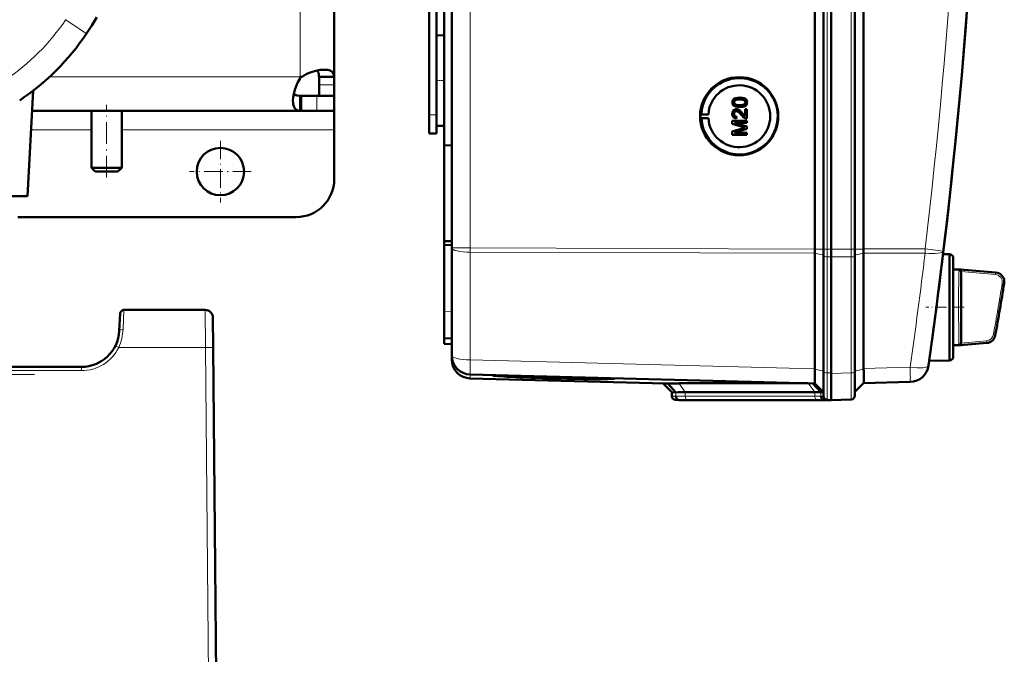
# Model space of a CAD drawing. Extents: x -2065 to 2446, y -2124 to 856.
# Tile 14 of 59: x 514 to 773, y -1837 to -1670. Entities that reach past the tile are written whole.
import ezdxf

# ---------------------------------------------------------------- set-up
doc = ezdxf.new("R2010")
doc.units = 0
doc.linetypes.add('DASHDOT', pattern=[18.5, 12, -3, 0.5, -3])

msp = doc.modelspace()

# ---------------------------------------------------------------- linework, layer by layer
at = {"color": 7, "lineweight": 50}
for p, q in [((627.57, -1730.23), (627.57, -1382.74)), ((723.27, -1730.5), (723.27, -1382.47)), ((725.57, -1382.45), (725.57, -1730.51)), ((727.57, -1382.45), (727.57, -1730.51)), ((733.81, -1730.51), (733.81, -1382.45)), ((736.1, -1730.49), (736.1, -1382.48)), ((727.56, -1397.45), (727.56, -1710.24)), ((623.57, -1679.67), (623.57, -1433.29)), ((625.57, -1557.41), (625.57, -1703.17)), ((596.57, -1565.15), (596.57, -1685.08)), ((621.57, -1695.08), (621.57, -1565.08)), ((623.57, -1674.19), (625.57, -1674.14)), ((623.57, -1674.19), (625.57, -1674.14)), ((623.57, -1686.08), (623.57, -1674.19)), ((587.57, -1685.08), (588.05, -1685.08)), ((587.57, -1685.57), (587.57, -1685.08)), ((596.55, -1685.08), (592.56, -1685.08)), ((596.57, -1685.08), (592.57, -1685.08)), ((592.57, -1685.08), (592.57, -1687.22)), ((596.55, -1685.08), (596.57, -1685.08)), ((596.57, -1685.08), (596.57, -1687.22)), ((623.57, -1697.98), (623.57, -1686.08)), ((517.2, -1688.76), (515.74, -1716.58)), ((592.57, -1687.22), (592.57, -1690.08)), ((596.57, -1687.22), (596.57, -1690.08)), ((587.57, -1690.08), (587.88, -1690.08)), ((587.57, -1694.07), (587.57, -1690.08)), ((587.88, -1694.08), (587.88, -1690.08)), ((592.03, -1690.08), (587.88, -1690.08)), ((596.57, -1690.08), (592.03, -1690.08)), ((596.57, -1690.08), (592.57, -1690.08)), ((596.57, -1694.08), (596.57, -1690.08)), ((701.93, -1691.82), (701.94, -1691.82)), ((703.44, -1690.58), (703.44, -1690.58)), ((705.38, -1691.82), (705.39, -1691.82)), ((587.57, -1694.08), (516.92, -1694.08)), ((532.57, -1709.08), (532.57, -1694.08)), ((540.57, -1709.08), (540.57, -1694.08)), ((587.57, -1694.08), (587.57, -1694.07)), ((587.57, -1694.08), (587.88, -1694.08)), ((592.03, -1694.08), (587.88, -1694.08)), ((596.57, -1694.08), (592.03, -1694.08)), ((596.57, -1694.08), (596.57, -1699.08)), ((623.57, -1695.08), (623.57, -1692.49)), ((702.19, -1692.33), (702.2, -1692.33)), ((702.55, -1693.64), (702.55, -1693.64)), ((703.44, -1693.05), (703.44, -1693.05)), ((704.84, -1693.59), (705.34, -1693.59)), ((704.84, -1695.48), (704.84, -1693.59)), ((705.01, -1692.68), (705.02, -1692.68)), ((705.34, -1693.59), (705.34, -1696.11)), ((705.34, -1693.59), (705.34, -1696.11)), ((705.34, -1693.59), (705.34, -1693.59)), ((621.57, -1700.08), (621.57, -1695.08)), ((623.57, -1700.08), (623.57, -1695.08)), ((693.14, -1694.99), (693.34, -1694.97)), ((693.14, -1694.99), (695.18, -1694.99)), ((693.14, -1695.99), (693.34, -1696.02)), ((693.14, -1695.99), (695.18, -1695.99)), ((693.34, -1694.97), (695.18, -1694.99)), ((693.34, -1696.02), (695.18, -1695.99)), ((701.48, -1696.66), (705.34, -1696.66)), ((701.48, -1697.47), (701.48, -1696.66)), ((701.93, -1694.84), (701.94, -1694.84)), ((702.62, -1695.57), (702.57, -1696.06)), ((702.57, -1696.06), (702.58, -1696.06)), ((702.63, -1695.57), (702.58, -1696.06)), ((702.62, -1695.57), (702.63, -1695.57)), ((704.13, -1694.71), (704.84, -1695.47)), ((704.13, -1694.71), (704.13, -1694.71)), ((705.34, -1696.11), (705.34, -1696.11)), ((705.34, -1696.66), (705.34, -1697.2)), ((705.34, -1696.66), (705.34, -1697.2)), ((705.34, -1696.66), (705.34, -1696.66)), ((596.57, -1699.08), (596.57, -1712.08)), ((623.57, -1697.98), (625.57, -1698.03)), ((704.14, -1698.32), (701.48, -1697.47)), ((701.48, -1699.54), (704.19, -1698.68)), ((701.48, -1700.36), (701.48, -1699.54)), ((702.08, -1697.2), (705.34, -1698.23)), ((702.08, -1697.2), (705.34, -1698.23)), ((705.34, -1697.2), (702.08, -1697.2)), ((705.34, -1698.79), (702.08, -1699.82)), ((705.34, -1698.79), (702.08, -1699.82)), ((705.34, -1697.2), (705.34, -1697.2)), ((705.34, -1698.23), (705.34, -1698.79)), ((705.34, -1698.23), (705.34, -1698.79)), ((705.34, -1698.23), (705.34, -1698.23)), ((705.34, -1698.79), (705.34, -1698.79)), ((621.57, -1700.08), (623.57, -1700.08)), ((705.34, -1700.36), (701.48, -1700.36)), ((702.08, -1699.82), (705.34, -1699.82)), ((705.34, -1699.82), (705.34, -1700.36)), ((705.34, -1699.82), (705.34, -1700.36)), ((705.34, -1699.82), (705.34, -1699.82)), ((705.34, -1700.36), (705.34, -1700.36)), ((625.57, -1703.17), (627.57, -1703.15)), ((625.57, -1728.44), (625.57, -1703.17)), ((540.57, -1709.08), (532.57, -1709.08)), ((533.57, -1710.08), (532.57, -1709.08)), ((539.57, -1710.08), (533.57, -1710.08)), ((539.57, -1710.08), (540.57, -1709.08)), ((727.56, -1730.51), (727.56, -1710.24)), ((515.74, -1716.58), (482.44, -1716.58)), ((586.57, -1722.08), (513.2, -1722.08)), ((625.57, -1728.44), (627.57, -1728.46)), ((625.57, -1728.44), (625.57, -1729.38)), ((625.57, -1729.38), (625.57, -1747.02)), ((625.57, -1729.38), (627.57, -1729.48)), ((627.57, -1758.59), (627.57, -1730.23)), ((725.57, -1730.51), (725.57, -1732.36)), ((727.56, -1730.51), (727.56, -1732.59)), ((727.57, -1730.51), (727.57, -1732.59)), ((733.81, -1730.51), (733.81, -1732.33)), ((723.27, -1731.63), (723.27, -1762.1)), ((725.57, -1732.36), (725.57, -1762.93)), ((727.56, -1732.59), (727.56, -1763.36)), ((727.57, -1732.59), (727.57, -1763.17)), ((733.81, -1732.33), (733.81, -1762.95)), ((736.1, -1731.61), (736.1, -1731.59)), ((736.1, -1731.61), (736.1, -1761.99)), ((758.74, -1731.88), (757.05, -1731.83)), ((758.74, -1745.88), (758.74, -1731.88)), ((759.74, -1732.88), (759.74, -1745.88)), ((759.74, -1735.88), (759.74, -1732.88)), ((756.71, -1734.62), (756.58, -1735.64)), ((759.74, -1735.88), (761.77, -1735.88)), ((762.59, -1735.95), (761.77, -1735.88)), ((762.6, -1735.95), (761.77, -1735.88)), ((762.6, -1735.95), (770.9, -1736.68)), ((761.76, -1736.43), (761.76, -1736.48)), ((761.76, -1736.48), (761.76, -1736.5)), ((761.77, -1736.5), (761.77, -1755.26)), ((758.74, -1755.64), (758.74, -1745.88)), ((759.74, -1745.88), (759.74, -1758.88)), ((540.17, -1747.53), (539.93, -1752.11)), ((562.6, -1746.58), (541.16, -1746.58)), ((564.6, -1748.57), (564.67, -1756.5)), ((625.57, -1754.01), (625.57, -1747.02)), ((625.57, -1755.51), (625.57, -1754.01)), ((627.57, -1754.08), (625.57, -1754.01)), ((564.67, -1756.5), (565.43, -1843.08)), ((625.57, -1755.51), (627.57, -1755.58)), ((758.74, -1759.88), (758.74, -1755.64)), ((759.74, -1755.88), (761.77, -1755.88)), ((759.74, -1758.88), (759.74, -1755.88)), ((762.6, -1755.81), (761.77, -1755.88)), ((768.57, -1755.28), (762.6, -1755.81)), ((627.57, -1759.64), (627.57, -1758.61)), ((529.94, -1761.58), (288.92, -1761.58)), ((531.97, -1761.37), (531.96, -1761.38)), ((753.27, -1760.76), (753.24, -1760.93)), ((758.74, -1759.88), (753.37, -1760.02)), ((723.27, -1765.97), (632.43, -1763.59)), ((683.88, -1765.99), (632.43, -1764.64)), ((636, -1763.69), (636.13, -1763.69)), ((639.98, -1763.85), (638.26, -1763.81)), ((638.27, -1763.78), (639.98, -1763.83)), ((639.98, -1763.83), (639.97, -1763.79)), ((668.85, -1764.6), (668.87, -1764.55)), ((723.26, -1762.18), (723.25, -1763.05)), ((723.26, -1762.18), (723.27, -1762.1)), ((725.57, -1762.93), (725.57, -1769.3)), ((727.56, -1770.33), (727.56, -1763.36)), ((727.57, -1763.17), (727.57, -1763.36)), ((733.81, -1769.15), (733.81, -1762.95)), ((685.57, -1768.27), (683.27, -1765.97)), ((686.65, -1768.3), (684.51, -1765.96)), ((687.42, -1765.92), (721.41, -1765.92)), ((724.85, -1768.25), (722.75, -1765.96)), ((723.26, -1765.97), (725.57, -1768.27)), ((736.1, -1765.86), (733.81, -1768.15)), ((748.38, -1765.54), (736.1, -1765.86)), ((685.57, -1769.3), (685.57, -1768.27)), ((686.65, -1768.3), (685.57, -1768.27)), ((723.22, -1768.27), (689.08, -1768.27)), ((725.57, -1768.27), (724.85, -1768.25)), ((687.57, -1770.33), (686.53, -1770.3)), ((688.47, -1770.36), (687.53, -1770.32)), ((688.47, -1770.36), (687.57, -1770.33)), ((724.63, -1770.33), (690.49, -1770.33)), ((724.64, -1770.33), (690.49, -1770.33)), ((726.68, -1770.31), (725.74, -1770.28)), ((726.53, -1770.3), (727.57, -1770.33)), ((727.56, -1770.33), (726.65, -1770.36)), ((727.57, -1770.33), (726.68, -1770.31)), ((732.85, -1770.15), (727.56, -1770.33)), ((727.57, -1770.33), (727.57, -1770.33)), ((565.3, -1828.29), (565.3, -1828.33)), ((565.3, -1828.57), (565.3, -1828.55)), ((565.3, -1828.55), (565.3, -1828.57))]:
    msp.add_line(p, q, dxfattribs=at)
at = {"color": 7, "lineweight": 18}
for p, q in [((632.43, -1730.23), (632.43, -1382.74)), ((726.53, -1382.45), (726.53, -1730.51)), ((732.85, -1730.51), (732.85, -1382.45)), ((587.57, -1556.58), (587.57, -1685.08)), ((525.82, -1670.03), (531.22, -1673.65)), ((531.28, -1673.69), (531.22, -1673.65)), ((587.57, -1685.08), (521.55, -1685.08)), ((596.57, -1687.22), (592.57, -1687.22)), ((592.03, -1694.08), (592.03, -1690.08)), ((621.57, -1695.08), (623.57, -1695.08)), ((532.57, -1699.08), (516.66, -1699.08)), ((596.57, -1699.08), (540.57, -1699.08)), ((632.43, -1730.23), (627.57, -1730.23)), ((632.43, -1730.23), (723.27, -1730.5)), ((632.43, -1730.23), (632.43, -1731.35)), ((723.27, -1730.51), (725.57, -1730.51)), ((726.53, -1730.51), (725.57, -1730.51)), ((726.53, -1730.51), (726.53, -1732.59)), ((727.57, -1730.51), (726.53, -1730.51)), ((732.85, -1730.51), (727.56, -1730.51)), ((732.85, -1730.51), (732.85, -1732.55)), ((732.85, -1730.51), (733.81, -1730.51)), ((736.1, -1730.51), (733.81, -1730.51)), ((736.1, -1730.49), (752.3, -1730.44)), ((723.27, -1731.63), (632.43, -1731.35)), ((632.43, -1759.72), (632.43, -1731.35)), ((723.27, -1731.61), (725.57, -1732.13)), ((726.53, -1732.59), (726.53, -1763.16)), ((726.53, -1732.59), (727.57, -1732.59)), ((732.85, -1732.55), (727.56, -1732.59)), ((732.85, -1732.55), (732.85, -1763.18)), ((736.1, -1731.59), (733.81, -1732.1)), ((752.3, -1731.56), (736.1, -1731.61)), ((756.58, -1735.65), (756.58, -1735.64)), ((756.7, -1734.62), (756.71, -1734.62)), ((761.25, -1736.11), (761.26, -1736.03)), ((761.26, -1736.03), (761.27, -1735.96)), ((761.78, -1735.93), (770.88, -1736.76)), ((761.24, -1736.35), (761.25, -1736.11)), ((761.76, -1736.43), (770.84, -1737.25)), ((770.84, -1737.25), (770.88, -1736.76)), ((773.12, -1739.66), (772.62, -1739.58)), ((541.16, -1746.58), (540.92, -1751.67)), ((562.6, -1746.58), (562.67, -1756.5)), ((625.57, -1747.02), (627.57, -1747.09)), ((770.31, -1753.07), (770.81, -1753.15)), ((539.78, -1756.5), (562.67, -1756.5)), ((562.67, -1756.5), (563.43, -1843.08)), ((761.23, -1755.1), (761.21, -1754.71)), ((761.26, -1755.73), (761.25, -1755.65)), ((761.27, -1755.8), (761.26, -1755.73)), ((768.52, -1754.72), (761.76, -1755.33)), ((768.57, -1755.21), (761.78, -1755.82)), ((768.57, -1755.21), (768.52, -1754.72)), ((529.94, -1761.58), (529.94, -1762.57)), ((632.43, -1759.72), (723.27, -1762.1)), ((736.1, -1761.99), (748.38, -1761.66)), ((753.27, -1760.77), (753.27, -1760.76)), ((529.94, -1762.57), (288.92, -1762.57)), ((632.43, -1764.64), (632.43, -1763.59)), ((723.26, -1762.18), (725.57, -1762.7)), ((726.53, -1763.16), (726.53, -1770.3)), ((727.57, -1763.17), (726.53, -1763.16)), ((727.56, -1763.36), (732.85, -1763.18)), ((736.1, -1762.16), (733.81, -1762.67)), ((689.08, -1768.27), (687.42, -1765.92)), ((723.22, -1768.27), (721.56, -1765.93)), ((686.65, -1769.33), (685.57, -1769.3)), ((686.65, -1769.33), (686.65, -1768.3)), ((689.08, -1769.3), (689.08, -1768.27)), ((723.22, -1769.3), (689.08, -1769.3)), ((723.22, -1769.3), (723.22, -1768.27)), ((724.85, -1769.28), (724.85, -1768.25)), ((725.57, -1769.3), (724.85, -1769.28)), ((687.53, -1770.32), (686.53, -1770.3)), ((723.9, -1770.3), (689.76, -1770.3)), ((726.53, -1770.3), (725.74, -1770.28)), ((726.65, -1770.36), (726.65, -1770.3))]:
    msp.add_line(p, q, dxfattribs=at)
at = {"color": 7, "linetype": 'DASHDOT', "lineweight": 18, "ltscale": 0.060001}
for p, q in [((623.37, -1686.08), (625.77, -1686.08)), ((621.37, -1695.08), (623.77, -1695.08))]:
    msp.add_line(p, q, dxfattribs=at)
at = {"color": 7, "linetype": 'DASHDOT', "lineweight": 18, "ltscale": 0.479999}
msp.add_line((536.57, -1711.68), (536.57, -1692.48), dxfattribs=at)
at = {"color": 7, "linetype": 'DASHDOT', "lineweight": 18, "ltscale": 0.40625}
for p, q in [((566.57, -1701.96), (566.57, -1718.21)), ((574.69, -1710.08), (558.44, -1710.08))]:
    msp.add_line(p, q, dxfattribs=at)
at = {"color": 7, "linetype": 'DASHDOT', "lineweight": 18, "ltscale": 0.252676}
msp.add_line((762.64, -1745.88), (752.53, -1745.88), dxfattribs=at)
at = {"color": 7, "linetype": 'DASHDOT', "lineweight": 18}
msp.add_line((517.58, -1763.58), (268.12, -1763.58), dxfattribs=at)
at = {"color": 7, "lineweight": 50}
for points in [[(531.28, -1673.69), (532.68, -1671.55), (534.01, -1669.36)], [(593.95, -1683.21), (592.86, -1683.28), (591.7, -1683.5), (590.49, -1683.87), (589.83, -1684.12), (589.19, -1684.42), (588.61, -1684.74), (588.05, -1685.08)], [(592.56, -1685.08), (592.48, -1684.37), (592.39, -1684.07), (592.28, -1683.82), (592.13, -1683.61), (591.95, -1683.45)], [(596.55, -1685.08), (596.51, -1684.72), (596.42, -1684.4), (596.23, -1684.03), (595.94, -1683.73), (595.57, -1683.5), (595.26, -1683.38), (594.9, -1683.29), (594.44, -1683.23), (593.95, -1683.21)], [(587.57, -1685.57), (587, -1686.53), (586.53, -1687.53), (586.17, -1688.56), (585.9, -1689.58), (585.74, -1690.55), (585.69, -1691.46)], [(585.69, -1691.46), (585.71, -1691.93), (585.76, -1692.36), (585.89, -1692.87), (586.09, -1693.29), (586.36, -1693.62), (586.6, -1693.8), (586.88, -1693.93), (587.2, -1694.03), (587.57, -1694.07)], [(585.93, -1689.46), (586.09, -1689.65), (586.3, -1689.8), (586.56, -1689.91), (586.85, -1689.99), (587.57, -1690.08)], [(701.48, -1691.82), (701.51, -1691.55), (701.59, -1691.3), (701.73, -1691.08), (701.93, -1690.91), (702.09, -1690.82), (702.42, -1690.7), (702.93, -1690.6), (703.44, -1690.58)], [(703.44, -1693.05), (702.91, -1693.03), (702.4, -1692.93), (702.03, -1692.78), (701.92, -1692.71), (701.73, -1692.54), (701.58, -1692.32), (701.51, -1692.06), (701.48, -1691.82)], [(703.43, -1691.07), (703.06, -1691.08), (702.75, -1691.11), (702.47, -1691.17), (702.33, -1691.22), (702.08, -1691.42), (701.94, -1691.67), (701.93, -1691.82)], [(701.93, -1691.82), (701.94, -1691.94), (702.03, -1692.16), (702.19, -1692.33)], [(703.44, -1691.07), (702.88, -1691.1), (702.51, -1691.16), (702.33, -1691.23), (702.17, -1691.33), (702.04, -1691.47), (701.94, -1691.73), (701.94, -1691.82)], [(701.94, -1691.82), (701.96, -1692), (702.11, -1692.25), (702.2, -1692.33)], [(704.94, -1691.82), (704.91, -1691.63), (704.77, -1691.4), (704.52, -1691.22), (704.31, -1691.15), (703.99, -1691.1), (703.43, -1691.07)], [(703.43, -1692.56), (704.09, -1692.52), (704.36, -1692.47), (704.5, -1692.42), (704.77, -1692.24), (704.91, -1692), (704.94, -1691.82)], [(703.44, -1690.58), (703.94, -1690.6), (704.12, -1690.62), (704.61, -1690.74), (704.96, -1690.92), (705.21, -1691.17), (705.36, -1691.51), (705.39, -1691.82)], [(703.44, -1690.58), (703.96, -1690.6), (704.47, -1690.7), (704.72, -1690.79), (704.95, -1690.92), (705.14, -1691.09), (705.29, -1691.31), (705.36, -1691.57), (705.38, -1691.82)], [(705.38, -1691.82), (705.33, -1692.2), (705.21, -1692.46), (705.01, -1692.68)], [(705.39, -1691.82), (705.34, -1692.2), (705.16, -1692.54), (705.02, -1692.68)], [(701.48, -1694.83), (701.52, -1694.47), (701.65, -1694.14), (701.82, -1693.93), (702.04, -1693.77), (702.38, -1693.65), (702.55, -1693.64)], [(702.55, -1694.14), (702.34, -1694.17), (702.16, -1694.28), (702.03, -1694.44), (701.95, -1694.63), (701.93, -1694.84)], [(702.56, -1694.14), (702.36, -1694.17), (702.21, -1694.25), (702.07, -1694.38), (701.99, -1694.53), (701.94, -1694.84)], [(702.19, -1692.33), (702.54, -1692.47), (702.91, -1692.53), (703.43, -1692.56)], [(702.2, -1692.33), (702.6, -1692.48), (702.93, -1692.53), (703.44, -1692.56)], [(702.55, -1693.64), (702.84, -1693.68), (703.18, -1693.82), (703.44, -1693.99), (703.85, -1694.39), (704.13, -1694.71)], [(702.55, -1693.64), (702.74, -1693.66), (703.12, -1693.78), (703.45, -1694), (703.74, -1694.27), (704.13, -1694.71)], [(703.89, -1695.17), (703.31, -1694.53), (703.18, -1694.41), (702.89, -1694.22), (702.55, -1694.14)], [(705.02, -1692.68), (704.59, -1692.89), (704.11, -1693.01), (703.44, -1693.05)], [(705.01, -1692.68), (704.73, -1692.84), (704.25, -1692.98), (703.6, -1693.05), (703.44, -1693.05)], [(702.57, -1696.06), (702.21, -1695.99), (701.89, -1695.81), (701.75, -1695.68), (701.57, -1695.36), (701.49, -1695), (701.48, -1694.83)], [(701.93, -1694.84), (701.99, -1695.17), (702.11, -1695.37), (702.29, -1695.5), (702.51, -1695.56), (702.62, -1695.57)], [(701.94, -1694.84), (701.96, -1695.06), (702.02, -1695.23), (702.19, -1695.44), (702.44, -1695.55), (702.63, -1695.57)], [(704.99, -1696.06), (704.73, -1695.94), (704.38, -1695.7), (703.89, -1695.17)], [(704.13, -1694.71), (704.53, -1695.19), (704.84, -1695.48)], [(761.78, -1735.93), (761.78, -1735.94), (761.78, -1735.94), (761.74, -1735.94), (761.27, -1735.96)], [(761.27, -1755.8), (761.72, -1755.82), (761.77, -1755.82), (761.78, -1755.82), (761.78, -1755.82), (761.78, -1755.82)], [(736.1, -1765.86), (736.11, -1765.85), (736.11, -1765.84), (736.13, -1765.76), (736.16, -1765.01), (736.12, -1762.62), (736.1, -1762.16)], [(723.24, -1765.67), (723.26, -1765.95), (723.26, -1765.97), (723.26, -1765.97)]]:
    msp.add_lwpolyline(points, dxfattribs=at)
at = {"color": 7, "lineweight": 18}
for points in [[(752.3, -1730.44), (755.75, -1730.86), (757.1, -1731.03), (757.13, -1731.03), (757.14, -1731.03)], [(761.63, -1745.88), (761.65, -1741.46), (761.69, -1738.26), (761.74, -1736.82), (761.76, -1736.5)], [(773.12, -1739.66), (773.15, -1739.25), (773.12, -1738.84), (773.02, -1738.44), (772.85, -1738.06), (772.63, -1737.71), (772.35, -1737.41), (772.02, -1737.15), (771.66, -1736.96), (771.27, -1736.82), (770.88, -1736.76)], [(761.76, -1755.26), (761.74, -1754.93), (761.69, -1753.47), (761.63, -1747.5), (761.63, -1745.88)], [(770.81, -1753.15), (770.8, -1753.23), (770.81, -1753.23), (770.81, -1753.23), (770.81, -1753.24)], [(539.78, -1756.5), (538.89, -1756.06), (538.88, -1756.06)], [(564.67, -1756.5), (564.67, -1756.5), (564.65, -1756.49), (564.44, -1756.49), (562.67, -1756.5)], [(732.85, -1763.18), (732.86, -1768.23), (732.85, -1770.09), (732.85, -1770.14), (732.85, -1770.15)]]:
    msp.add_lwpolyline(points, dxfattribs=at)
at = {"color": 7, "lineweight": 50}
msp.add_circle((566.57, -1710.08), 6.25, dxfattribs=at)
for centre, radius, start, end in [((-699.21, -1556.48), 1466.77, 351.97557, 8.02443), ((-699.21, -1556.48), 1466.77, 353.02402, 6.97598), ((477.83, -1637.85), 64.36, 303.8463, 326.1537), ((703.38, -1695.49), 10.06, 44.2296, 121.6614), ((703.39, -1695.49), 10.07, 121.6654, 176.9908), ((703.38, -1695.49), 10.07, 326.8449, 44.2344), ((703.39, -1695.5), 10.06, 183.0071, 249.4136), ((705.31, -1695.14), 0.972, 251.2031, 271.7229), ((712.76, -1671.57), 28.1, 252.1439, 253.4495), ((713.86, -1729.12), 31.94, 106.5638, 107.6251), ((703.38, -1695.5), 10.06, 249.4231, 326.8509), ((586.57, -1712.08), 10, 270, 360), ((758.74, -1732.88), 1, 360, 90), ((-699.21, -1556.48), 1466.77, 351.99436, 352.98416), ((761.28, -1736.36), 0.404, 68.1311, 90.6343), ((761.21, -1736.48), 0.54, 28.9625, 66.8421), ((761.2, -1736.51), 0.568, 7.3684, 29.9976), ((770.68, -1739.17), 2.5, 350.7584, 84.9846), ((-34.57, -1608.18), 818.33, 349.78982, 350.76058), ((541.16, -1747.58), 1, 90, 177), ((562.6, -1748.58), 2, 0.5, 90), ((529.94, -1751.58), 10, 270, 357), ((768.35, -1752.79), 2.5, 275.0096, 349.7884), ((761.28, -1755.4), 0.405, 269.2718, 291.8375), ((761.24, -1755.31), 0.496, 292.2385, 311.349), ((761.19, -1755.25), 0.573, 311.1765, 330.2896), ((761.2, -1755.25), 0.569, 329.9504, 352.5335), ((761.25, -1755.26), 0.512, 352.7968, 0.0487), ((632.57, -1758.59), 5, 180, 268.5), ((758.74, -1758.88), 1, 270, 0), ((529.94, -1751.7), 9.88, 269.9756, 276.3984), ((529.94, -1751.7), 9.88, 269.9756, 276.3984), ((632.57, -1759.64), 5, 180, 268.5), ((748.25, -1760.54), 5, 271.5, 351.9756), ((638.42, -1764.08), 0.335, 96.098, 116.6611), ((640.13, -1764.12), 0.328, 94.8324, 116.5026), ((685.12, -1785.11), 19.17, 91.8477, 93.7257), ((687.06, -1865.85), 99.92, 89.7954, 91.4664), ((686.57, -1769.3), 1, 179.9996, 268.0001), ((688.78, -1850.81), 82.54, 89.7929, 91.4806), ((723.42, -1711.52), 56.75, 269.8016, 271.4475), ((726.57, -1769.3), 1, 180, 268), ((732.81, -1769.15), 1, 272, 360), ((690.25, -1838.08), 67.74, 89.7898, 91.498), ((724.88, -1837.9), 67.57, 88.5012, 90.2139), ((724.88, -1698.61), 71.72, 269.8052, 271.4364)]:
    msp.add_arc(centre, radius, start, end, dxfattribs=at)
at = {"color": 7, "lineweight": 18}
for centre, radius, start, end in [((-699.12, -1556.48), 1461.81, 353.16554, 6.83446), ((477.82, -1637.84), 57.78, 303.846, 326.154), ((-699.09, -1557.61), 1461.78, 351.97558, 353.16537), ((909.9, -1741.08), 148.74, 178.444, 179.3011), ((799.23, -1738.12), 38.03, 177.3237, 178.3752), ((770.66, -1739.23), 1.99, 37.688, 84.7251), ((771.3, -1736.81), 0.424, 162.1119, 172.8479), ((770.65, -1739.24), 2, 14.0196, 37.6456), ((1267.29, -1745.48), 506.16, 179.2968, 180.0452), ((-34.57, -1608.18), 817.82, 349.7955, 350.75407), ((-34.57, -1608.18), 818.32, 349.79549, 350.75407), ((770.64, -1739.25), 2.01, 350.5978, 14.326), ((773.41, -1739.71), 0.296, 151.7104, 170.1156), ((1270.61, -1746.2), 509.47, 179.9645, 180.7079), ((527.63, -1751.06), 13.31, 335.9064, 357.3971), ((910.31, -1750.65), 149.15, 180.707, 181.5619), ((768.33, -1752.72), 2.01, 275.394, 350.0546), ((768.34, -1752.72), 2.51, 275.2859, 349.939), ((529.94, -1751.57), 11, 270.0101, 333.4128), ((777.2, -1754.62), 15.98, 181.7381, 183.6932), ((768.88, -1755.25), 0.314, 172.3323, 185.4928), ((688.78, -1851.39), 82.1, 89.7918, 91.4868), ((723.42, -1712.02), 57.28, 269.8046, 271.4381), ((689.49, -1845.25), 74.96, 89.7903, 91.4949), ((724.12, -1705.79), 64.5, 269.8063, 271.4331)]:
    msp.add_arc(centre, radius, start, end, dxfattribs=at)
at = {"color": 7, "lineweight": 50}
for centre, major_axis, ratio, start_param, end_param in [((703.31, -1695.49), (0, 10.3), 0.999657, 4.712389, 10.995574), ((703.33, -1695.49), (0, -8.17), 0.999657, 4.773641, 10.934322), ((703.34, -1695.49), (0, 10.21), 0.999657, 1.521815, 1.619778), ((723.4, -1730.5), (0.01, 5), 0.026177, 1.57344, 1.797689), ((723.4, -1730.5), (-0.01, -5), 0.026177, 4.712467, 4.715033), ((735.97, -1730.49), (-0.01, 5), 0.026177, 4.490592, 4.712311), ((761.77, -1745.89), (0, 10.01), 0.017446, 6.177853, 6.281655), ((761.77, -1745.87), (0, 10.01), 0.017447, 3.143123, 3.246931), ((735.97, -1760.86), (-0.13, 5), 0.020818, 4.449362, 4.484951), ((654.41, -1764.22), (16.15, -0.42), 0.026181, 3.171524, 6.284941), ((654.41, -1764.22), (-14.44, 0.38), 0.026181, 0.039878, 1.656365), ((654.41, -1764.22), (12.78, -0.33), 0.026181, 3.140294, 6.284941), ((654.41, -1764.22), (12.78, -0.33), 0.026181, 2.986226, 3.13929), ((654.41, -1764.19), (-12.77, 0.33), 0.008724, 6.127951, 6.129122), ((654.41, -1764.22), (-14.44, 0.38), 0.026181, 1.656365, 3.134585), ((659.13, -1764.33), (8.06, -0.22), 0.032897, 0.002226, 0.195742), ((654.41, -1764.18), (14.45, -0.38), 0.008724, 0.135897, 0.136723), ((654.41, -1764.22), (-14.44, 0.38), 0.026181, 3.137143, 3.272853), ((660.27, -1764.37), (10.3, -0.28), 0.032776, 0.002254, 0.154137), ((723.4, -1760.97), (-0.13, -5), 0.020818, 5.141188, 5.611027), ((723.4, -1760.97), (-0.13, -5), 0.020818, 5.611027, 5.937635), ((687.56, -1769.32), (0, -1), 0.910082, 4.712394, 6.248285), ((725.77, -1769.28), (0, -1), 0.910127, 4.712398, 6.248279)]:
    msp.add_ellipse(centre, major_axis=major_axis, ratio=ratio, start_param=start_param, end_param=end_param, dxfattribs=at)
at = {"color": 7, "lineweight": 18}
for centre, major_axis, ratio, start_param, end_param in [((632.57, -1730.23), (5, 0), 0.224951, 3.141593, 4.686209), ((752.17, -1730.44), (-0.01, 5), 0.026177, 4.485496, 4.712311), ((726.57, -1732.36), (-1, 0), 0.224951, 0, 1.53589), ((732.81, -1732.33), (-1, 0), 0.224951, 1.605703, 3.141593), ((752.17, -1730.44), (4.96, -0.59), 0.220468, 4.765165, 6.283185), ((562.6, -1748.58), (-2, -0.02), 0.069754, 3.141593, 3.150319), ((540.92, -1752.16), (0.999, -0.052), 0.491072, 1.596514, 3.141554), ((632.57, -1758.59), (5, 0), 0.224951, 3.141593, 4.686209), ((632.57, -1758.59), (0.13, 5), 0.020818, 1.798234, 3.141593), ((748.25, -1760.54), (4.95, -0.7), 0.219379, 4.769732, 6.283185), ((748.25, -1760.54), (-0.13, 5), 0.020818, 3.141593, 4.484951), ((726.57, -1762.93), (-1, 0), 0.224951, 0, 1.53589), ((732.81, -1762.95), (1, 0), 0.224951, 4.747296, 6.283185), ((689.79, -1769.3), (0, 1), 0.707107, 1.570796, 3.106686), ((723.93, -1769.3), (0, 1), 0.707107, 1.570796, 3.106686)]:
    msp.add_ellipse(centre, major_axis=major_axis, ratio=ratio, start_param=start_param, end_param=end_param, dxfattribs=at)

doc.saveas('drawing.dxf')
